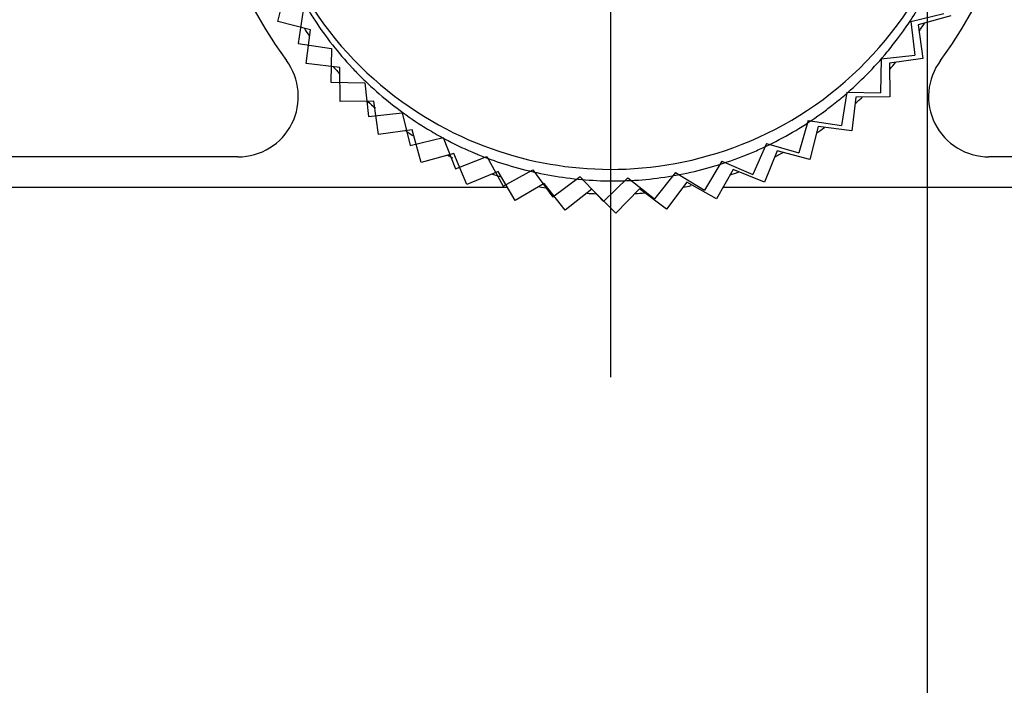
# Model space of a CAD drawing. Header units: inches. Extents: x 0.2 to 16.8, y 0.1 to 10.8.
# Tile 6 of 50: x 4.144 to 4.47, y 2.64 to 2.861. Entities that reach past the tile are written whole.
import ezdxf

# ---------------------------------------------------------------- set-up
doc = ezdxf.new("R2010")
doc.units = ezdxf.units.IN
doc.header["$LTSCALE"] = 0.935
doc.header["$MEASUREMENT"] = 0
doc.linetypes.add('CENTER', pattern=[0.6, 0.375, -0.075, 0.075, -0.075])
doc.layers.get('0').update_dxf_attribs({"linetype": 'CONTINUOUS'})
doc.layers.add('DEFAULT_1', color=7, linetype='CENTER')
doc.layers.add('DIMENSIONS', color=7, linetype='CONTINUOUS')
doc.styles.get("Standard").update_dxf_attribs({"font": 'txt', "width": 0.8})
doc.dimstyles.new('DIMSTYLE_1', dxfattribs={"dimtxt": 0.125, "dimasz": 0.18, "dimexe": 0.18, "dimexo": 0.0625, "dimgap": 0.09, "dimtad": 0, "dimtih": 1, "dimtoh": 1, "dimdec": 3, "dimzin": 4, "dimdsep": 46, "dimtxsty": 'STANDARD', "dimblk": '_FILLED', "dimblk1": '_FILLED', "dimblk2": '_FILLED', "dimcen": 0.09, "dimadec": 0, "dimazin": 0, "dimtp": 0.01, "dimtm": 0.01, "dimtfac": 1, "dimtdec": 3, "dimtofl": 0, "dimtmove": 0, "dimatfit": 3, "dimldrblk": '_FILLED', "dimfxl": 1, "dimtolj": 1, "dimtzin": 4, "dimarcsym": 0})

# ---------------------------------------------------------------- blocks, each defined once
blk = doc.blocks.new('*D10')
at = {"layer": 'DIMENSIONS', "color": 2, "linetype": 'CONTINUOUS'}
blk.add_line((4.4442647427, 3.8253862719), (4.4442647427, 2.1089820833), dxfattribs=at)
at = {"layer": 'DIMENSIONS', "color": 2, "linetype": 'CONTINUOUS', "width": 0.8}
for s, p in [(']', (4.5067647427, 1.9464820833)), ('15.19', (4.5067647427, 1.4464820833)), ('[', (4.5067647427, 1.3464820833)), ('.598', (4.5067647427, 0.8214820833)), ('2X ', (4.5067647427, 0.5214820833))]:
    blk.add_text(s, height=0.125, rotation=90, dxfattribs=at).set_placement(p)
blk = doc.blocks.new('_FILLED')
at = {"color": 0, "linetype": 'BYBLOCK'}
blk.add_solid([(0, 0), (-1, 0.1736111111), (-1, -0.1736111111)], dxfattribs=at)

msp = doc.modelspace()

# ---------------------------------------------------------------- linework, layer by layer
at = {"color": 7, "linetype": 'CONTINUOUS'}
for p, q in [((4.2291684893, 2.85992711), (4.2319774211, 2.8707683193)), ((4.4521450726, 2.8617726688), (4.4413518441, 2.8587846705)), ((4.2400096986, 2.8571181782), (4.2291684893, 2.85992711)), ((4.2386398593, 2.8460030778), (4.2400096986, 2.8571181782)), ((4.4413518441, 2.8587846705), (4.4429054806, 2.8476937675)), ((4.4429054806, 2.8476937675), (4.4318145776, 2.846140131)), ((4.2497549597, 2.8446332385), (4.2386398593, 2.8460030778)), ((4.2498476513, 2.8334344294), (4.2497549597, 2.8446332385)), ((4.4318145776, 2.846140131), (4.4319072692, 2.8349413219)), ((4.4207084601, 2.8348486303), (4.4193386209, 2.8237335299)), ((4.4319072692, 2.8349413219), (4.4207084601, 2.8348486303)), ((4.2610464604, 2.833527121), (4.2498476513, 2.8334344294)), ((4.2626000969, 2.822436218), (4.2610464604, 2.833527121)), ((4.4082235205, 2.8251033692), (4.4054145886, 2.8142621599)), ((4.4193386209, 2.8237335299), (4.4082235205, 2.8251033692)), ((4.2736909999, 2.8239898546), (4.2626000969, 2.822436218)), ((4.2766789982, 2.813196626), (4.2736909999, 2.8239898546)), ((4.2160083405, 2.8150759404), (3.8763817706, 2.8150932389)), ((4.2874722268, 2.8161846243), (4.2766789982, 2.813196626)), ((4.2918434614, 2.8058737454), (4.2874722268, 2.8161846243)), ((4.3945733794, 2.8170710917), (4.3903734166, 2.8066892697)), ((4.4054145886, 2.8142621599), (4.3945733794, 2.8170710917)), ((4.6043817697, 2.815056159), (4.4647551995, 2.8150632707)), ((4.3021543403, 2.81024498), (4.2918434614, 2.8058737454)), ((4.3078340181, 2.8005928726), (4.3021543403, 2.81024498)), ((4.3799915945, 2.8108892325), (4.3744724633, 2.8011444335)), ((4.3903734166, 2.8066892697), (4.3799915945, 2.8108892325)), ((3.8464063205, 2.8050844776), (4.3051909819, 2.8050844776)), ((4.3174861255, 2.8062725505), (4.3078340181, 2.8005928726)), ((4.3243770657, 2.797444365), (4.3174861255, 2.8062725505)), ((4.3647276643, 2.8066635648), (4.3579837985, 2.7977225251)), ((4.3744724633, 2.8011444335), (4.3647276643, 2.8066635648)), ((4.3767039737, 2.8050844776), (4.6344063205, 2.8050844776)), ((4.3332052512, 2.8043353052), (4.3243770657, 2.797444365)), ((4.3411895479, 2.7964820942), (4.3332052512, 2.8043353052)), ((4.3490427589, 2.8044663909), (4.3411895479, 2.7964820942)), ((4.3579837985, 2.7977225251), (4.3490427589, 2.8044663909))]:
    msp.add_line(p, q, dxfattribs=at)
at = {"color": 6, "linetype": 'CONTINUOUS'}
for p, q in [((4.2376229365, 2.8637228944), (4.2359499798, 2.8526493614)), ((4.4389354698, 2.8598887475), (4.4498062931, 2.8625807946)), ((4.4389354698, 2.8598887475), (4.4401855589, 2.848759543)), ((4.2359499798, 2.8526493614), (4.2470235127, 2.8509764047)), ((4.2470235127, 2.8509764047), (4.2468102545, 2.8397792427)), ((4.4290563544, 2.8475094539), (4.4288430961, 2.8363122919)), ((4.4290563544, 2.8475094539), (4.4401855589, 2.848759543)), ((4.2468102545, 2.8397792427), (4.2580074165, 2.8395659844)), ((4.2580074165, 2.8395659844), (4.2592575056, 2.8284367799)), ((4.4176459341, 2.8365255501), (4.4159729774, 2.8254520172)), ((4.4176459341, 2.8365255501), (4.4288430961, 2.8363122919)), ((4.2592575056, 2.8284367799), (4.2703867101, 2.829686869)), ((4.2703867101, 2.829686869), (4.2730787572, 2.8188160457)), ((4.4048994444, 2.8271249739), (4.401795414, 2.8163645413)), ((4.4048994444, 2.8271249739), (4.4159729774, 2.8254520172)), ((4.2730787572, 2.8188160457), (4.2839495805, 2.8215080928)), ((4.2839495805, 2.8215080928), (4.2880375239, 2.8110816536)), ((4.3910349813, 2.8194685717), (4.3865529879, 2.8092053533)), ((4.3910349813, 2.8194685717), (4.401795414, 2.8163645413)), ((4.2880375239, 2.8110816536), (4.2984639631, 2.815169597)), ((4.2984639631, 2.815169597), (4.3038778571, 2.8053659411)), ((4.3762897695, 2.8136873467), (4.3705065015, 2.804096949)), ((4.3762897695, 2.8136873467), (4.3865529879, 2.8092053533)), ((4.3038778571, 2.8053659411), (4.313681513, 2.810779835)), ((4.313681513, 2.810779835), (4.3203287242, 2.8017667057)), ((4.3293418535, 2.8084139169), (4.3203287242, 2.8017667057)), ((4.3293418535, 2.8084139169), (4.3371086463, 2.8003455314)), ((4.3451770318, 2.8081123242), (4.3371086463, 2.8003455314)), ((4.3451770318, 2.8081123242), (4.3539305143, 2.8011267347)), ((4.3609161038, 2.8098802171), (4.3539305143, 2.8011267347)), ((4.3609161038, 2.8098802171), (4.3705065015, 2.804096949))]:
    msp.add_line(p, q, dxfattribs=at)
at = {"color": 7, "linetype": 'CONTINUOUS'}
for centre, radius, start, end in [((4.3403875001, 2.9275696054), 0.135, 323.357867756, 216.6362956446), ((4.2160093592, 2.8350759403), 0.02, 269.9970817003, 36.6362956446), ((4.4647562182, 2.8350632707), 0.02, 143.357867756, 269.9970817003)]:
    msp.add_arc(centre, radius, start, end, dxfattribs=at)
at = {"color": 6, "linetype": 'CONTINUOUS'}
for points, knots in [([(4.3572036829, 3.0458471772), (4.3403472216, 3.0483938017), (4.3143165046, 3.0464693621), (4.2846458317, 3.0344796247), (4.2658375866, 3.0221870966), (4.2532888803, 3.0101821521), (4.2452038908, 3.000320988), (4.2376345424, 2.9894072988), (4.2294322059, 2.9736095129), (4.220575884, 2.9442334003), (4.2207585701, 2.9016177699), (4.243717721, 2.8538848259), (4.2820468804, 2.8225274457), (4.3092742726, 2.8141871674), (4.3219166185, 2.812277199)], [0, 0, 0, 0, 0.125, 0.1875, 0.25, 0.3125, 0.34375, 0.375, 0.4375, 0.5, 0.625, 0.75, 0.875, 1, 1, 1, 1]), ([(4.3219166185, 2.812277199), (4.3345589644, 2.8103672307), (4.3630350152, 2.8102919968), (4.4089168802, 2.8289270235), (4.4449522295, 2.8677472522), (4.4577159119, 2.9084069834), (4.4579328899, 2.9390883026), (4.4547634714, 2.9566040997), (4.4507559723, 2.969266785), (4.4459449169, 2.9810762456), (4.4375026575, 2.9962524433), (4.4231651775, 3.0135525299), (4.398360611, 3.0337722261), (4.3740601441, 3.0433005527), (4.3572036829, 3.0458471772)], [0, 0, 0, 0, 0.125, 0.25, 0.375, 0.5, 0.5625, 0.625, 0.65625, 0.6875, 0.75, 0.8125, 0.875, 1, 1, 1, 1])]:
    msp.add_open_spline(points, degree=3, knots=knots, dxfattribs=at)
at = {"color": 7, "linetype": 'CONTINUOUS'}
for points, knots in [([(4.2382921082, 2.8653840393), (4.2388931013, 2.8643607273), (4.2399148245, 2.8626789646), (4.2409891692, 2.8610066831), (4.2414196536, 2.8603510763)], [0, 0, 0, 0, 0.60690714, 1, 1, 1, 1]), ([(4.2538020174, 2.8446032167), (4.2539091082, 2.8444888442), (4.2550473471, 2.8432781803), (4.2562194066, 2.8420843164), (4.2573075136, 2.8410185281)], [0, 0, 0, 0, 0.0943489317, 1, 1, 1, 1]), ([(4.3861162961, 2.8164386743), (4.3875445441, 2.8170394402), (4.3894949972, 2.8179057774), (4.3914001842, 2.81881511), (4.3919281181, 2.8190720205)], [0, 0, 0, 0, 0.7210444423, 1, 1, 1, 1])]:
    msp.add_open_spline(points, degree=3, knots=knots, dxfattribs=at)
for points in [[(4.4388456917, 2.8603709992), (4.4401834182, 2.8624055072), (4.4414760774, 2.8645087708), (4.4427152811, 2.8666801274)], [(4.2414196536, 2.8603510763), (4.243226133, 2.857599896), (4.2451764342, 2.8548796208), (4.2472732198, 2.8522116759)], [(4.43711728, 2.8578156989), (4.43770112, 2.8586550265), (4.4382774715, 2.8595068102), (4.4388456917, 2.8603709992)], [(4.2380041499, 2.8575564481), (4.238557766, 2.8567201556), (4.2391242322, 2.8558867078), (4.2397036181, 2.8550566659)], [(4.4344427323, 2.8541244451), (4.4353496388, 2.8553267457), (4.4362418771, 2.8565572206), (4.43711728, 2.8578156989)], [(4.4417047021, 2.8567446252), (4.4422659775, 2.8575764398), (4.442820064, 2.8584196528), (4.4433664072, 2.8592742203)], [(4.4310491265, 2.8498347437), (4.4321996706, 2.8512221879), (4.4333321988, 2.8526521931), (4.4344427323, 2.8541244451)], [(4.2472732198, 2.8522116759), (4.2493103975, 2.8496195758), (4.2514858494, 2.847076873), (4.2538020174, 2.8446032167)], [(4.4243289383, 2.8423952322), (4.4266157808, 2.8447202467), (4.4288649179, 2.8472008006), (4.4310491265, 2.8498347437)], [(4.2476516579, 2.8448671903), (4.2480019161, 2.8444644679), (4.2483555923, 2.8440632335), (4.2487126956, 2.8436635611)], [(4.4318921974, 2.8440712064), (4.4325678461, 2.8448353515), (4.4332386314, 2.845613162), (4.4339038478, 2.8464045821)], [(4.2487126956, 2.8436635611), (4.2490379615, 2.8432995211), (4.2493660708, 2.842936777), (4.2496970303, 2.8425753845)], [(4.2573075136, 2.8410185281), (4.2584946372, 2.8398557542), (4.259713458, 2.8387113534), (4.2609625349, 2.8375874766)], [(4.417001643, 2.8355527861), (4.4195990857, 2.8377803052), (4.422042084, 2.8400702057), (4.4243289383, 2.8423952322)], [(4.2609625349, 2.8375874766), (4.2634245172, 2.8353722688), (4.2660040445, 2.833236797), (4.2686900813, 2.8311975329)], [(4.4127687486, 2.8320886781), (4.4142224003, 2.8332234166), (4.4156334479, 2.8343794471), (4.417001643, 2.8355527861)], [(4.4216773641, 2.8338109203), (4.4220435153, 2.8341376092), (4.4224065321, 2.8344654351), (4.4227664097, 2.834794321)], [(4.2590018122, 2.8334568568), (4.2598509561, 2.8327089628), (4.2607131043, 2.8319702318), (4.2615878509, 2.8312412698)], [(4.2686900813, 2.8311975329), (4.2713319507, 2.829191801), (4.2740768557, 2.8272791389), (4.2769142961, 2.8254752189)], [(4.4091221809, 2.8293533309), (4.410366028, 2.8302494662), (4.4115815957, 2.8311619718), (4.4127687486, 2.8320886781)], [(4.4204644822, 2.8327429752), (4.4208725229, 2.833097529), (4.421276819, 2.8334535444), (4.4216773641, 2.8338109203)], [(4.4007457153, 2.823844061), (4.4036666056, 2.8255912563), (4.4064592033, 2.8274347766), (4.4091221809, 2.8293533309)], [(4.2769142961, 2.8254752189), (4.2785755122, 2.8244190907), (4.2802684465, 2.8234002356), (4.2819909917, 2.8224217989)], [(4.4077874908, 2.8230943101), (4.4086301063, 2.823653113), (4.4094613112, 2.8242194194), (4.4102810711, 2.8247926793)], [(4.2716626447, 2.8236705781), (4.2724929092, 2.8231096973), (4.2733314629, 2.8225577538), (4.2741780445, 2.8220151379)], [(4.2819909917, 2.8224217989), (4.2831776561, 2.8217477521), (4.2843783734, 2.8210928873), (4.2855924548, 2.8204582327)], [(4.3919281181, 2.8190720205), (4.3949861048, 2.8205601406), (4.3979257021, 2.8221572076), (4.4007457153, 2.823844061)], [(4.2855924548, 2.8204582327), (4.2885427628, 2.8189159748), (4.2915719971, 2.8174930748), (4.2946702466, 2.8162042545)], [(4.2854748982, 2.8155881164), (4.2860076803, 2.8153215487), (4.2865428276, 2.8150587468), (4.2870802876, 2.8147997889)], [(4.2946702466, 2.8162042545), (4.2949514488, 2.8160872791), (4.2952332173, 2.8159714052), (4.2955155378, 2.8158566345)], [(4.2955155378, 2.8158566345), (4.2983222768, 2.814715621), (4.3011835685, 2.8136836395), (4.3040852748, 2.8127622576)], [(4.3732366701, 2.8118697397), (4.3764835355, 2.8128175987), (4.3796543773, 2.8138914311), (4.3827337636, 2.8150767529)], [(4.3827337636, 2.8150767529), (4.3838740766, 2.8155156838), (4.3850018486, 2.8159699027), (4.3861162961, 2.8164386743)], [(4.3938131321, 2.8151073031), (4.3941415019, 2.8152669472), (4.3944685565, 2.8154278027), (4.3947942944, 2.8155898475)], [(4.3947942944, 2.8155898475), (4.3953937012, 2.8158880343), (4.3959886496, 2.8161902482), (4.3965791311, 2.8164963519)], [(4.3040852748, 2.8127622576), (4.3072667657, 2.8117520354), (4.3104968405, 2.8108747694), (4.3137568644, 2.8101325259)], [(4.3635061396, 2.8094636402), (4.3668127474, 2.8101361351), (4.3700610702, 2.8109426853), (4.3732366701, 2.8118697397)], [(4.3002983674, 2.8093883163), (4.3012454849, 2.809065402), (4.3021972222, 2.8087539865), (4.303153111, 2.8084541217)], [(4.3137568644, 2.8101325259), (4.3170181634, 2.8093899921), (4.3203094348, 2.8087825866), (4.323612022, 2.8083123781)], [(4.323612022, 2.8083123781), (4.3302823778, 2.8073626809), (4.3369988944, 2.8069726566), (4.3436078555, 2.807159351)], [(4.3536070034, 2.807882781), (4.3569538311, 2.8082718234), (4.3602581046, 2.8088030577), (4.3635061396, 2.8094636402)], [(4.3790266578, 2.8090829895), (4.3799791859, 2.8094010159), (4.3809245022, 2.8097294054), (4.3818622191, 2.8100677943)], [(4.3158518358, 2.8051953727), (4.3168046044, 2.8050033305), (4.3177593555, 2.8048223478), (4.318715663, 2.8046524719)], [(4.3436078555, 2.807159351), (4.346973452, 2.8072544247), (4.3503108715, 2.8074996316), (4.3536070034, 2.807882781)], [(4.3635267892, 2.8049919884), (4.3644118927, 2.8051655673), (4.3652930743, 2.8053484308), (4.3661700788, 2.8055403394)], [(4.3316361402, 2.8030414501), (4.3326507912, 2.8029683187), (4.3336650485, 2.8029077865), (4.3346784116, 2.8028599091)], [(4.3476031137, 2.8029445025), (4.3486165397, 2.8030065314), (4.3496270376, 2.8030814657), (4.3506342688, 2.8031689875)]]:
    msp.add_open_spline(points, degree=3, dxfattribs=at)
at = {"layer": 'DEFAULT_1', "color": 7, "linetype": 'CENTER'}
msp.add_line((4.3394063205, 2.9270844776), (4.3394063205, 2.7421606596), dxfattribs=at)

# ---------------------------------------------------------------- dimensions: what is measured, and where the dimension line sits
at = {"layer": 'DIMENSIONS', "color": 2, "linetype": 'CONTINUOUS'}
dim = msp.add_ordinate_dim(feature_location=(4.4442647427, 3.8253862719), offset=(0, -1.7164041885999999), dtype=1, origin=(3.8464063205, 6.5960844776), text='2X <>', dimstyle='DIMSTYLE_1', dxfattribs=at)
dim.commit()
dim.dimension.update_dxf_attribs({"geometry": '*D10', "text_midpoint": (4.4442647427, 1.2839820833)})

doc.saveas('drawing.dxf')
